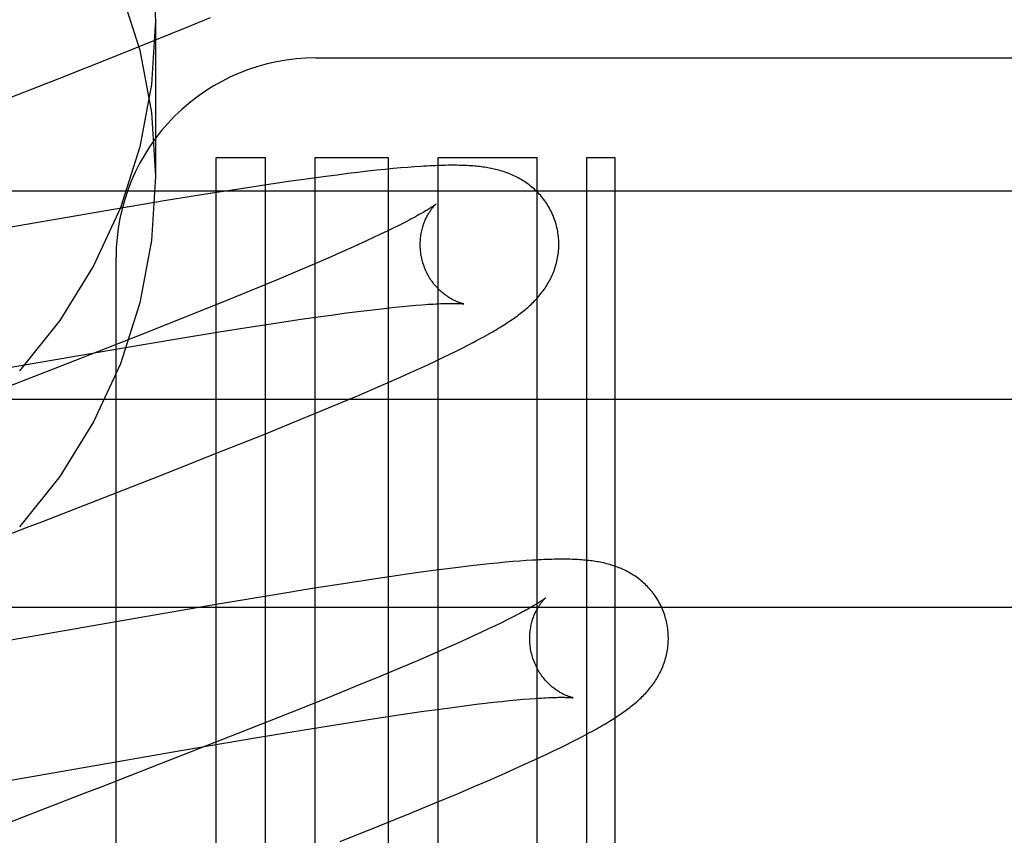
# Model space of a CAD drawing. Header units: inches. Extents: x 0 to 214, y 0 to 139.
# Tile 46 of 147: x 66.131 to 66.273, y 67.796 to 67.914. Entities that reach past the tile are written whole.
import ezdxf

# ---------------------------------------------------------------- set-up
doc = ezdxf.new("R2010")
doc.units = ezdxf.units.IN
doc.header["$LTSCALE"] = 11.7860705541
doc.header["$MEASUREMENT"] = 0
doc.linetypes.add('HIDDEN', pattern=[0.2, 0.1, -0.1])
doc.layers.add('DEFAULT_2', color=8, linetype='HIDDEN')

msp = doc.modelspace()

# ---------------------------------------------------------------- linework, layer by layer
at = {"layer": 'DEFAULT_2', "color": 8, "linetype": 'HIDDEN'}
for p, q in [((66.1507252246, 67.9136572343), (66.1507252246, 67.8911652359)), ((66.1551518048, 67.9126494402), (66.1586368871, 67.9140833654)), ((66.1506106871, 67.9108059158), (66.1551518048, 67.9126494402)), ((66.1449080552, 67.9085218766), (66.1506106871, 67.9108059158)), ((66.1369233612, 67.9053660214), (66.1449080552, 67.9085218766)), ((66.1738226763, 67.90827941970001), (66.4330728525, 67.90827941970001)), ((66.1210333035, 67.89917325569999), (66.1369233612, 67.9053660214)), ((66.15942266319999, 67.8938798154), (66.15942266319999, 67.682832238)), ((66.1665650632, 67.8938798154), (66.15942266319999, 67.8938798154)), ((66.1665650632, 67.682832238), (66.1665650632, 67.8938798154)), ((66.1737074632, 67.8938798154), (66.1737074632, 67.5880862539)), ((66.1843058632, 67.8938798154), (66.1737074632, 67.8938798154)), ((66.1843058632, 67.53464197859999), (66.1843058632, 67.8938798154)), ((66.1914482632, 67.8938798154), (66.1914482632, 67.5250154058)), ((66.2057330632, 67.8938798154), (66.1914482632, 67.8938798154)), ((66.2057330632, 67.50976108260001), (66.2057330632, 67.8938798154)), ((66.2128754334, 67.8938798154), (66.2128754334, 67.682832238)), ((66.2170226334, 67.8938798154), (66.2128754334, 67.8938798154)), ((66.2170226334, 67.740432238), (66.2170226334, 67.8938798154)), ((66.1784411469, 67.8915785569), (66.1768884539, 67.8913839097)), ((66.17991477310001, 67.8917560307), (66.1784411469, 67.8915785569)), ((66.18130376, 67.8919160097), (66.17991477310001, 67.8917560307)), ((66.1826115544, 67.8920593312), (66.18130376, 67.8919160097)), ((66.1838415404, 67.8921868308), (66.1826115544, 67.8920593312)), ((66.184997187, 67.8922993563), (66.1838415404, 67.8921868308)), ((66.1860832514, 67.8923978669), (66.184997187, 67.8922993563)), ((66.1871056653, 67.8924833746), (66.1860832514, 67.8923978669)), ((66.1880702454, 67.8925567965), (66.1871056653, 67.8924833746)), ((66.1702529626, 67.89048190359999), (66.1667207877, 67.8899659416)), ((66.1728012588, 67.8908400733), (66.1702529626, 67.89048190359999)), ((66.17527812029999, 67.891174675), (66.1728012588, 67.8908400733)), ((66.1768884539, 67.8913839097), (66.17527812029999, 67.891174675)), ((65.9952252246, 67.8890798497), (66.4952252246, 67.8890798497)), ((66.1630474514, 67.8894094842), (66.1582661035, 67.8886607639)), ((66.1667207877, 67.8899659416), (66.1630474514, 67.8894094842)), ((66.1522694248, 67.8876911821), (66.1449502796, 67.88647341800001)), ((66.1582661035, 67.8886607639), (66.1522694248, 67.8876911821)), ((66.1449502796, 67.88647341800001), (66.08153362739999, 67.8754882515)), ((66.18657794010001, 67.8845115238), (66.18581601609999, 67.8841244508)), ((66.1841115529, 67.8832846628), (66.1831710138, 67.8828337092)), ((66.1849935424, 67.8837151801), (66.1841115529, 67.8832846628)), ((66.18581601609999, 67.8841244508), (66.1849935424, 67.8837151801)), ((66.1811182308, 67.8818733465), (66.1800083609, 67.8813653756)), ((66.1821728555, 67.882363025), (66.1811182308, 67.8818733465)), ((66.1831710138, 67.8828337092), (66.1821728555, 67.882363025)), ((66.1776274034, 67.8802969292), (66.1757054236, 67.8794519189)), ((66.178844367, 67.880839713), (66.1776274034, 67.8802969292)), ((66.1800083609, 67.8813653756), (66.178844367, 67.880839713)), ((66.1450252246, 67.274675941), (66.1450252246, 67.8794798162)), ((66.1757054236, 67.8794519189), (66.1736712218, 67.87857143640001)), ((66.1715289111, 67.8776571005), (66.168511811, 67.8763880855)), ((66.1736712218, 67.87857143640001), (66.1715289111, 67.8776571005)), ((66.168511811, 67.8763880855), (66.1653202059, 67.8750651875)), ((66.1653202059, 67.8750651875), (66.1611005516, 67.8733407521)), ((66.1611005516, 67.8733407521), (66.15572620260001, 67.8711759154)), ((66.1782423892, 67.8714889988), (66.1803040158, 67.871752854)), ((66.1803040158, 67.871752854), (66.1816125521, 67.8719131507)), ((66.1816125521, 67.8719131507), (66.1828667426, 67.872060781)), ((66.1828667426, 67.872060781), (66.1840653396, 67.8721956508)), ((66.1840653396, 67.8721956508), (66.1852072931, 67.8723177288)), ((66.1852072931, 67.8723177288), (66.1862911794, 67.8724269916)), ((66.1862911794, 67.8724269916), (66.1873147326, 67.8725234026)), ((66.1873147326, 67.8725234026), (66.1882767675, 67.8726071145)), ((66.15572620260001, 67.8711759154), (66.1480931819, 67.8681454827)), ((66.1680402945, 67.8700373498), (66.1713872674, 67.8705351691)), ((66.1713872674, 67.8705351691), (66.17377958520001, 67.8708793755)), ((66.17377958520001, 67.8708793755), (66.17606610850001, 67.87119759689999)), ((66.17606610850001, 67.87119759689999), (66.1782423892, 67.8714889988)), ((66.15990332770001, 67.8687664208), (66.1645231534, 67.8694972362)), ((66.1645231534, 67.8694972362), (66.1680402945, 67.8700373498)), ((66.1480931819, 67.8681454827), (66.1379235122, 67.8641614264)), ((66.1458184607, 67.8664345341), (66.1540594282, 67.8678146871)), ((66.1540594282, 67.8678146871), (66.15990332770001, 67.8687664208)), ((66.0822940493, 67.8554319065), (66.1458184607, 67.8664345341)), ((66.19314777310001, 67.8655443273), (66.19407626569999, 67.866000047)), ((66.19407626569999, 67.866000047), (66.1949488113, 67.8664361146)), ((66.1949488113, 67.8664361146), (66.1957705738, 67.8668546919)), ((66.1957705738, 67.8668546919), (66.1965463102, 67.8672578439)), ((66.1899713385, 67.86403729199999), (66.1911006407, 67.8645649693)), ((66.1911006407, 67.8645649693), (66.1921578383, 67.8650667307)), ((66.1921578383, 67.8650667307), (66.19314777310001, 67.8655443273)), ((66.1379235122, 67.8641614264), (66.1283088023, 67.86042777)), ((66.1874852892, 67.862901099), (66.1887670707, 67.86348289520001)), ((66.1887670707, 67.86348289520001), (66.1899713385, 67.86403729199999)), ((66.1846834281, 67.8616544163), (66.1861236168, 67.862291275)), ((66.1861236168, 67.862291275), (66.1874852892, 67.862901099)), ((66.1800688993, 67.8596596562), (66.182414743, 67.86066583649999)), ((66.182414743, 67.86066583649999), (66.1846834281, 67.8616544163)), ((65.9952252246, 67.85907984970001), (66.4952252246, 67.85907984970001)), ((66.17764751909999, 67.8586354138), (66.1800688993, 67.8596596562)), ((66.1742846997, 67.85723300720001), (66.17764751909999, 67.8586354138)), ((66.1707818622, 67.85579259), (66.1742846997, 67.85723300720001)), ((66.1662163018, 67.8539401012), (66.1707818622, 67.85579259)), ((66.160483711, 67.8516451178), (66.1662163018, 67.8539401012)), ((66.1514274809, 67.8480698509), (66.160483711, 67.8516451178)), ((66.1342958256, 67.8414028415), (66.1514274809, 67.8480698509)), ((66.1186874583, 67.8353666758), (66.13208865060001, 67.8405486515)), ((66.13208865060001, 67.8405486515), (66.1342958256, 67.8414028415)), ((66.1947230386, 67.8348473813), (66.1932021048, 67.834659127)), ((66.1961673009, 67.8350188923), (66.1947230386, 67.8348473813)), ((66.1975335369, 67.8351738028), (66.1961673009, 67.8350188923)), ((66.1988221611, 67.8353125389), (66.1975335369, 67.8351738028)), ((66.20003398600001, 67.8354356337), (66.1988221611, 67.8353125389)), ((66.2011706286, 67.8355437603), (66.20003398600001, 67.8354356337)), ((66.20223738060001, 67.835637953), (66.2011706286, 67.8355437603)), ((66.2032408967, 67.83571929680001), (66.20223738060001, 67.835637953)), ((66.2041874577, 67.83578874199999), (66.2032408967, 67.83571929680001)), ((66.1857084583, 67.83364269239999), (66.1821605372, 67.83312242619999)), ((66.1882860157, 67.8340066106), (66.1857084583, 67.83364269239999)), ((66.1907977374, 67.834347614), (66.1882860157, 67.8340066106)), ((66.1932021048, 67.834659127), (66.1907977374, 67.834347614)), ((66.1784628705, 67.83256048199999), (66.1736506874, 67.831804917)), ((66.1821605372, 67.83312242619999), (66.1784628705, 67.83256048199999)), ((66.1676180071, 67.83082741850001), (66.1591807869, 67.829418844)), ((66.1736506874, 67.831804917), (66.1676180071, 67.83082741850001)), ((65.9952252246, 67.82907984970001), (66.4952252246, 67.82907984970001)), ((66.1591807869, 67.829418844), (66.1458368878, 67.8271279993)), ((66.20220658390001, 67.8276372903), (66.20142915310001, 67.827244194)), ((66.1458368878, 67.8271279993), (66.1106849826, 67.8209879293)), ((66.1997037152, 67.8263976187), (66.1987530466, 67.8259434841)), ((66.2005953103, 67.8268310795), (66.1997037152, 67.8263976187)), ((66.20142915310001, 67.827244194), (66.2005953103, 67.8268310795)), ((66.1966808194, 67.82497716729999), (66.19556223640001, 67.8244666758)), ((66.1977447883, 67.8254696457), (66.1966808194, 67.82497716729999)), ((66.1987530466, 67.8259434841), (66.1977447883, 67.8254696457)), ((66.1943899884, 67.8239386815), (66.1925335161, 67.8231150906)), ((66.19556223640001, 67.8244666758), (66.1943899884, 67.8239386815)), ((66.1905632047, 67.8222553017), (66.1884830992, 67.821360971)), ((66.1925335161, 67.8231150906), (66.1905632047, 67.8222553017)), ((66.1884830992, 67.821360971), (66.1862973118, 67.8204336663)), ((66.1832259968, 67.8191486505), (66.1799844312, 67.8178111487)), ((66.1862973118, 67.8204336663), (66.1832259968, 67.8191486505)), ((66.1799844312, 67.8178111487), (66.1757081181, 67.8160702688)), ((66.1757081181, 67.8160702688), (66.1702748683, 67.8138885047)), ((66.19354247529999, 67.8146332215), (66.1956315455, 67.8149035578)), ((66.1956315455, 67.8149035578), (66.196958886, 67.8150682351)), ((66.196958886, 67.8150682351), (66.198232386, 67.8152202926)), ((66.198232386, 67.8152202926), (66.1994507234, 67.8153596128)), ((66.1994507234, 67.8153596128), (66.2006126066, 67.8154861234)), ((66.2006126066, 67.8154861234), (66.2017166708, 67.8155997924)), ((66.2017166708, 67.8155997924), (66.2027615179, 67.8157006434)), ((66.2027615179, 67.8157006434), (66.2037459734, 67.8157887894)), ((66.2037459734, 67.8157887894), (66.2046690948, 67.8158644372)), ((66.1702748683, 67.8138885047), (66.16257791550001, 67.8108398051)), ((66.18236092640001, 67.8130223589), (66.1857823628, 67.813538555)), ((66.1857823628, 67.813538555), (66.18902756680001, 67.8140110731)), ((66.18902756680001, 67.8140110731), (66.19133967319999, 67.81433547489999)), ((66.19133967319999, 67.81433547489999), (66.19354247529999, 67.8146332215)), ((66.1721282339, 67.8113976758), (66.17785205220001, 67.8123193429)), ((66.17785205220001, 67.8123193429), (66.18236092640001, 67.8130223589)), ((66.16257791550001, 67.8108398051), (66.1512981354, 67.8064297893)), ((66.1650650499, 67.8102266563), (66.1721282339, 67.8113976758)), ((66.212279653, 67.8104365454), (66.2129792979, 67.8108071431)), ((66.1543658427, 67.8084045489), (66.1650650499, 67.8102266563)), ((66.2090503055, 67.8088076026), (66.20992647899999, 67.8092383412)), ((66.20992647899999, 67.8092383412), (66.21075478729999, 67.8096526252)), ((66.21075478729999, 67.8096526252), (66.2115386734, 67.8100518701)), ((66.2115386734, 67.8100518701), (66.212279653, 67.8104365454)), ((66.1031532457, 67.79949849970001), (66.1543658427, 67.8084045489)), ((66.2060780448, 67.80739295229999), (66.2071321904, 67.8078873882)), ((66.2071321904, 67.8078873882), (66.208120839, 67.8083580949)), ((66.208120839, 67.8083580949), (66.2090503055, 67.8088076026)), ((66.1512981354, 67.8064297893), (66.1427078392, 67.8030977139)), ((66.2024737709, 67.80574967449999), (66.203750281, 67.8063242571)), ((66.203750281, 67.8063242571), (66.2049518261, 67.8068722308)), ((66.2049518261, 67.8068722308), (66.2060780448, 67.80739295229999)), ((66.19896305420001, 67.8042029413), (66.2011233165, 67.8051493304)), ((66.2011233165, 67.8051493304), (66.2024737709, 67.80574967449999)), ((66.19666056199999, 67.80321035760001), (66.19896305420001, 67.8042029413)), ((66.1405218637, 67.8022517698), (66.1271950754, 67.7970985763)), ((66.1427078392, 67.8030977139), (66.1405218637, 67.8022517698)), ((66.1909358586, 67.800798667), (66.194253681, 67.8021876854)), ((66.194253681, 67.8021876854), (66.19666056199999, 67.80321035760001)), ((66.1874894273, 67.7993766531), (66.1909358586, 67.800798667)), ((66.182984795, 67.79754358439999), (66.1874894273, 67.7993766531)), ((66.177324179, 67.7952720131), (66.182984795, 67.79754358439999))]:
    msp.add_line(p, q, dxfattribs=at)
for points in [[(66.1501421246, 67.9229020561), (66.1507252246, 67.9136572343)], [(66.14565069, 67.9181676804), (66.1484586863, 67.9093900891), (66.1501421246, 67.9004100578), (66.1507252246, 67.8911652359)], [(66.1507252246, 67.9136572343), (66.1501421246, 67.90441241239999), (66.1484586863, 67.895432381), (66.14565069, 67.88665478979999), (66.1417907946, 67.87826669), (66.13691285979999, 67.87040025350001), (66.1311090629, 67.86315776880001)], [(66.2084949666, 67.8842577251), (66.20843352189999, 67.8844701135), (66.2083559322, 67.8847172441), (66.2082723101, 67.8849625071), (66.2081827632, 67.88520559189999), (66.2080874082, 67.8854462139), (66.2079863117, 67.8856842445), (66.2078795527, 67.8859195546), (66.2077672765, 67.88615189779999), (66.20764962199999, 67.8863810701), (66.2075267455, 67.8866068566), (66.2073988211, 67.8868290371), (66.2072659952, 67.8870474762), (66.2071284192, 67.8872620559), (66.20698631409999, 67.8874725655), (66.20683992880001, 67.8876787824), (66.2066893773, 67.8878806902), (66.2065347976, 67.8880782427), (66.2063763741, 67.88827135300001), (66.2062142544, 67.888459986), (66.2060486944, 67.8886439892), (66.205879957, 67.8888232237), (66.2057081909, 67.8889976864), (66.2055335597, 67.8891673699), (66.2053562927, 67.8893322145), (66.2051766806, 67.8894921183), (66.20499469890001, 67.8896472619), (66.2048104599, 67.8897976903), (66.204623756, 67.8899436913), (66.20443437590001, 67.8900855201), (66.2042423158, 67.8902232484), (66.2040473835, 67.8903570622), (66.2038498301, 67.8904868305), (66.2036497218, 67.8906125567), (66.20344739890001, 67.8907340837), (66.2032431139, 67.8908513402), (66.2030372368, 67.890964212), (66.20283022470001, 67.8910725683), (66.202622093, 67.8911765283), (66.20241312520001, 67.8912760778), (66.20220291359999, 67.8913715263), (66.2019911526, 67.8914630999), (66.2017776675, 67.8915509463), (66.20156209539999, 67.8916352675), (66.2013445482, 67.8917160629), (66.20112482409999, 67.89179344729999), (66.2009034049, 67.8918672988), (66.2006806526, 67.8919375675), (66.20045673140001, 67.8920042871), (66.2002318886, 67.8920674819), (66.2000062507, 67.8921272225), (66.1997800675, 67.8921835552), (66.1995532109, 67.8922366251), (66.1993256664, 67.8922865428), (66.1990972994, 67.8923334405), (66.1988680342, 67.8923774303), (66.1986376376, 67.8924186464), (66.1984058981, 67.8924572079), (66.1981726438, 67.8924932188), (66.1979377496, 67.8925267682), (66.1977008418, 67.8925579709), (66.1974617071, 67.8925869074), (66.19721967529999, 67.8926136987), (66.1969741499, 67.8926384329), (66.196724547, 67.8926611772), (66.19647022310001, 67.8926819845), (66.1962105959, 67.8927008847), (66.1959449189, 67.8927179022), (66.1956728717, 67.8927330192), (66.1953938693, 67.8927462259), (66.1951078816, 67.89275748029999), (66.1948147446, 67.8927667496), (66.1945143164, 67.8927740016), (66.1942064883, 67.8927792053), (66.1938910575, 67.8927823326), (66.1935679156, 67.8927833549), (66.1932367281, 67.89278224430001), (66.1928972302, 67.8927789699), (66.1925491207, 67.8927734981), (66.1921921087, 67.8927657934), (66.1918259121, 67.8927558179), (66.1914502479, 67.892743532), (66.1910648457, 67.8927288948), (66.1906694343, 67.8927118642), (66.1902637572, 67.89269239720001), (66.18984760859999, 67.89267045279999), (66.1894205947, 67.8926459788), (66.18898248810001, 67.8926189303), (66.1880702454, 67.8925567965)], [(66.1507252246, 67.8911652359), (66.1501421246, 67.88192041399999), (66.1484586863, 67.87294038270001), (66.14565069, 67.8641627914), (66.1417907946, 67.8557746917), (66.13691285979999, 67.84790825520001), (66.1311090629, 67.8406657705)], [(66.1911755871, 67.8871958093), (66.1911679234, 67.8871894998), (66.1911530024, 67.8871774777), (66.19113025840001, 67.8871595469), (66.1910991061, 67.887135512), (66.1910589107, 67.8871051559), (66.1910089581, 67.88706821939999), (66.1909486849, 67.8870245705), (66.1908774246, 67.8869740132), (66.1907946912, 67.8869164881), (66.19069990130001, 67.8868518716), (66.1905926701, 67.8867801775), (66.19047256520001, 67.8867013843), (66.1903392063, 67.8866155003), (66.1901921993, 67.88652251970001), (66.1900312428, 67.88642248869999), (66.1898560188, 67.8863154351), (66.1896662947, 67.88620143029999), (66.1894618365, 67.8860805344), (66.18924246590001, 67.88595283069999), (66.1890080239, 67.88581840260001), (66.18875836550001, 67.8856773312), (66.1884933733, 67.885529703), (66.1882129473, 67.8853756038), (66.1879170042, 67.8852151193), (66.1876055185, 67.8850483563), (66.1872784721, 67.8848754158), (66.18693591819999, 67.8846964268), (66.18657794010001, 67.8845115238)], [(66.1892259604, 67.8788999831), (66.189173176, 67.8790984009), (66.1891170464, 67.8793320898), (66.1890671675, 67.8795665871), (66.1890235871, 67.8798013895), (66.18898631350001, 67.8800360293), (66.1889552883, 67.8802703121), (66.1889304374, 67.8805040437), (66.1889117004, 67.8807367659), (66.1888989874, 67.8809680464), (66.1888921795, 67.8811976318), (66.1888911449, 67.8814252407), (66.1888957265, 67.8816505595), (66.18890575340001, 67.88187332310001), (66.18892103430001, 67.8820931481), (66.1889413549, 67.8823096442), (66.1889664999, 67.8825226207), (66.1889962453, 67.8827319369), (66.1890303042, 67.8829371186), (66.1890683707, 67.8831377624), (66.1891101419, 67.88333359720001), (66.189155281, 67.8835242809), (66.1892034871, 67.88370971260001), (66.1892544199, 67.8838896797), (66.1893078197, 67.8840642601), (66.1893633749, 67.8842333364), (66.1894209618, 67.8843973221), (66.1894804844, 67.8845565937), (66.1895417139, 67.88471112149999), (66.1896045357, 67.884861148), (66.1896685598, 67.8850062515), (66.1897334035, 67.8851460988), (66.1897988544, 67.8852807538), (66.1898645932, 67.8854100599), (66.18993057, 67.8855343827), (66.1899967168, 67.8856540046), (66.19006286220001, 67.8857689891), (66.19012888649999, 67.8858794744), (66.190194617, 67.8859854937), (66.190259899, 67.88608710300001), (66.1903245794, 67.8861843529), (66.1903884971, 67.8862772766), (66.1904515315, 67.8863659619), (66.1905135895, 67.8864505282), (66.1905744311, 67.8865308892), (66.1906338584, 67.8866070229), (66.1906916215, 67.8866788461), (66.1907474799, 67.8867462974), (66.1908011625, 67.88680928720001), (66.1908523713, 67.8868677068), (66.1909008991, 67.8869215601), (66.1909465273, 67.88697084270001), (66.1909889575, 67.8870154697), (66.191027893, 67.8870553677), (66.1910630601, 67.8870904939), (66.19109417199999, 67.8871207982), (66.1911208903, 67.8871461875), (66.1911428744, 67.8871665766), (66.19115973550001, 67.8871818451), (66.1911710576, 67.887191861), (66.1911752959, 67.8871955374)], [(66.1965463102, 67.8672578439), (66.1969179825, 67.8674540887), (66.1972792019, 67.8676469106), (66.1976302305, 67.8678364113), (66.1979713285, 67.8680226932), (66.1983027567, 67.8682058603), (66.19862478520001, 67.8683860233), (66.1989376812, 67.86856329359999), (66.1992417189, 67.8687377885), (66.19953717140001, 67.8689096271), (66.1998243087, 67.8690789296), (66.2001034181, 67.8692458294), (66.2003747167, 67.8694104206), (66.2006384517, 67.8695728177), (66.2008948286, 67.8697331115), (66.2011440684, 67.8698914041), (66.2013863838, 67.8700477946), (66.201621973, 67.8702023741), (66.2018511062, 67.8703552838), (66.2020739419, 67.8705065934), (66.2022909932, 67.8706566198), (66.2025026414, 67.87080560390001), (66.2027093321, 67.8709538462), (66.2029114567, 67.8711016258), (66.20310942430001, 67.87124925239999), (66.20330360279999, 67.8713970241), (66.20349436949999, 67.8715452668), (66.2036821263, 67.8716943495), (66.203867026, 67.8718444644), (66.2040493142, 67.8719958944), (66.2042290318, 67.87214876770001), (66.2044062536, 67.872303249), (66.2045810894, 67.8724595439), (66.2047536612, 67.8726178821), (66.2049239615, 67.8727783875), (66.205092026, 67.8729412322), (66.2052578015, 67.8731065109), (66.2054213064, 67.873274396), (66.20558232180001, 67.8734448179), (66.2057407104, 67.87361778), (66.2058962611, 67.8737931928), (66.20604882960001, 67.8739710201), (66.2061981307, 67.8741510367), (66.2063438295, 67.8743329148), (66.2064860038, 67.8745168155), (66.20662453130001, 67.87470264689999), (66.2067596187, 67.8748907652), (66.20689132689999, 67.8750813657), (66.2070198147, 67.8752748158), (66.2071452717, 67.87547158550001), (66.2072674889, 67.87567155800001), (66.2073864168, 67.875874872), (66.2075017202, 67.8760811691), (66.2076131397, 67.8762901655), (66.2077204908, 67.87650166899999), (66.2078235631, 67.8767153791), (66.2079222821, 67.8769312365), (66.20801648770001, 67.8771489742), (66.20810624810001, 67.8773688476), (66.2081915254, 67.87759090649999), (66.2082723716, 67.8778154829), (66.20834881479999, 67.8780429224), (66.2084207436, 67.8782732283), (66.2084880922, 67.87850659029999), (66.2085506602, 67.8787427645), (66.2086082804, 67.8789815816), (66.2086608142, 67.8792229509), (66.2087081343, 67.8794667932), (66.208750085, 67.879712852), (66.20878652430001, 67.8799608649), (66.2088173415, 67.8802107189), (66.2088424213, 67.8804622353), (66.2088616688, 67.8807153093), (66.2088749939, 67.8809698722), (66.2088822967, 67.8812256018), (66.2088834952, 67.8814822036), (66.2088785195, 67.8817394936), (66.20886731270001, 67.8819972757), (66.2088498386, 67.8822552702), (66.2088260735, 67.8825132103), (66.2087960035, 67.882770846), (66.2087596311, 67.88302788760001), (66.2087169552, 67.8832841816), (66.208667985, 67.8835395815), (66.2086127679, 67.8837937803), (66.2085513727, 67.8840464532), (66.20849496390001, 67.8842577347)], [(66.1951745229, 67.8728017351), (66.1951787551, 67.8728010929), (66.1951705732, 67.8728025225), (66.1951549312, 67.8728054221), (66.1951319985, 67.8728099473), (66.19510216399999, 67.8728162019), (66.195065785, 67.8728242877), (66.1950231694, 67.872834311), (66.1949746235, 67.87284637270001), (66.1949204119, 67.8728605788), (66.194860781, 67.8728770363), (66.194796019, 67.8728958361), (66.1947264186, 67.87291706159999), (66.1946521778, 67.872940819), (66.1945734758, 67.8729672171), (66.1944906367, 67.8729963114), (66.1944039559, 67.8730281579), (66.1943136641, 67.8730628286), (66.19422002, 67.873100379), (66.1941231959, 67.8731408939), (66.1940234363, 67.8731844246), (66.1939207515, 67.8732311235), (66.1938151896, 67.873281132), (66.1937068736, 67.8733345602), (66.1935959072, 67.87339153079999), (66.1934823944, 67.8734521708), (66.1933664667, 67.87351659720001), (66.19324815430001, 67.87358499), (66.19312756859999, 67.8736574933), (66.1930046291, 67.8737343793), (66.1928791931, 67.8738159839), (66.1927516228, 67.8739023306), (66.1926220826, 67.8739935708), (66.1924910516, 67.87408962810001), (66.1923590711, 67.8741903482), (66.1922261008, 67.87429600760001), (66.1920923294, 67.8744067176), (66.19195766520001, 67.87452283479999), (66.1918220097, 67.8746447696), (66.1916856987, 67.87477257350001), (66.1915489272, 67.8749064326), (66.1914120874, 67.8750463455), (66.1912754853, 67.87519238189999), (66.1911395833, 67.8753444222), (66.19100477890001, 67.8755023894), (66.19087153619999, 67.8756661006), (66.1907403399, 67.8758353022), (66.1906114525, 67.8760099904), (66.1904851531, 67.8761901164), (66.190361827, 67.876375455), (66.1902418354, 67.8765657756), (66.19012546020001, 67.8767609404), (66.1900129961, 67.8769607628), (66.189904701, 67.8771650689), (66.1898008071, 67.87737370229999), (66.1897016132, 67.87758633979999), (66.1896074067, 67.8778026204), (66.18951835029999, 67.8780224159), (66.1894345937, 67.8782455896), (66.18935637, 67.8784717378), (66.1892838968, 67.8787004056), (66.18922596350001, 67.878899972)], [(66.1882767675, 67.8726071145), (66.1891789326, 67.8726785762), (66.18960823, 67.8727098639), (66.19002139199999, 67.872738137), (66.1904175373, 67.8727634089), (66.190795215, 67.8727856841), (66.1911527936, 67.8728049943), (66.191490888, 67.87282151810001), (66.1918091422, 67.8728353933), (66.1921090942, 67.8728468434), (66.1923917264, 67.8728560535), (66.1926579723, 67.8728631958), (66.1929087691, 67.872868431), (66.1931447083, 67.8728719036), (66.19336659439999, 67.8728737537), (66.193574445, 67.87287411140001), (66.1937685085, 67.872873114), (66.1939489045, 67.8728709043), (66.1941157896, 67.8728676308), (66.1942693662, 67.8728634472), (66.1944098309, 67.8728585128), (66.1945374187, 67.8728529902), (66.1946523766, 67.872847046), (66.1947549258, 67.8728408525), (66.1948452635, 67.872834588), (66.194923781, 67.87282842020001), (66.1949907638, 67.8728225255), (66.1950467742, 67.87281705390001), (66.1950922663, 67.8728121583), (66.1951277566, 67.8728079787), (66.1951537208, 67.87280465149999), (66.195170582, 67.8728023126), (66.1951745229, 67.8728017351)], [(66.2242857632, 67.8274665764), (66.2242241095, 67.8276796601), (66.2241462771, 67.8279274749), (66.2240623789, 67.82817341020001), (66.22397252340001, 67.8284171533), (66.22387682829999, 67.8286584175), (66.2237753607, 67.8288970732), (66.2236682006, 67.8291329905), (66.223555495, 67.8293659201), (66.223437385, 67.8295956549), (66.2233140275, 67.82982198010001), (66.2231855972, 67.8300446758), (66.2230522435, 67.830263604), (66.2229141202, 67.8304786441), (66.2227714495, 67.8306895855), (66.2226244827, 67.8308962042), (66.2224733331, 67.8310984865), (66.2223181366, 67.8312963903), (66.2221590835, 67.8314898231), (66.2219963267, 67.83167874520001), (66.2218301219, 67.8318630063), (66.22166073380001, 67.832042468), (66.2214883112, 67.83221712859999), (66.2213130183, 67.8323869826), (66.2211350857, 67.8325519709), (66.2209548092, 67.83271198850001), (66.220772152, 67.8328672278), (66.2205872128, 67.8330177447), (66.2203997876, 67.8331638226), (66.2202096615, 67.8333057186), (66.2200168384, 67.8334434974), (66.2198211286, 67.83357734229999), (66.2196227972, 67.8337071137), (66.21942192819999, 67.8338328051), (66.2192188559, 67.8339542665), (66.2190138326, 67.8340714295), (66.21880722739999, 67.8341841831), (66.2185995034, 67.8342923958), (66.2183906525, 67.83439619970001), (66.2181809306, 67.8344955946), (66.21796994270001, 67.8345908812), (66.2177573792, 67.83468228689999), (66.21754309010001, 67.83476994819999), (66.21732673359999, 67.8348540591), (66.2171084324, 67.8349346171), (66.216888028, 67.8350117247), (66.2166659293, 67.8350852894), (66.216442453, 67.83515527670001), (66.2162177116, 67.8352217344), (66.2159918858, 67.8352847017), (66.2157650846, 67.8353442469), (66.2155375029, 67.8354004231), (66.2153090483, 67.8354533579), (66.2150797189, 67.835503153), (66.2148493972, 67.8355499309), (66.2146180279, 67.8355937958), (66.2143853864, 67.8356348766), (66.2141512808, 67.83567328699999), (66.2139155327, 67.8357091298), (66.2136780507, 67.8357424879), (66.213438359, 67.83577348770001), (66.2131961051, 67.8358022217), (66.2129507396, 67.8358287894), (66.2127017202, 67.8358532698), (66.21244854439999, 67.8358757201), (66.2121906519, 67.835896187), (66.2119275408, 67.8359146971), (66.2116585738, 67.8359312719), (66.2113834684, 67.8359458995), (66.2111017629, 67.8359585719), (66.210813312, 67.83596926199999), (66.2105178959, 67.8359779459), (66.21021529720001, 67.8359845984), (66.2099053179, 67.83598919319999), (66.2095877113, 67.8359917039), (66.2092622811, 67.8359921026), (66.2089287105, 67.83599036), (66.20858672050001, 67.835986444), (66.2082360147, 67.83598032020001), (66.2078763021, 67.8359719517), (66.2075073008, 67.8359613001), (66.2071287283, 67.8359483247), (66.2067403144, 67.8359329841), (66.2063417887, 67.83591523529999), (66.2059328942, 67.83589503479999), (66.20551344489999, 67.835872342), (66.2050829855, 67.8358471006), (66.2041874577, 67.83578874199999)], [(66.20696708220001, 67.8304052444), (66.20696098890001, 67.8304002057), (66.20694805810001, 67.8303897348), (66.20692786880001, 67.83037373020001), (66.2068999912, 67.8303520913), (66.2068639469, 67.8303246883), (66.2068192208, 67.83029137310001), (66.2067653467, 67.8302520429), (66.20670176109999, 67.83020653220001), (66.2066281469, 67.8301548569), (66.2065440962, 67.8300969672), (66.20644937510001, 67.8300329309), (66.20634373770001, 67.8299628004), (66.2062269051, 67.8298865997), (66.2060986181, 67.8298043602), (66.2059586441, 67.8297161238), (66.20580675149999, 67.8296219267), (66.2056427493, 67.8295218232), (66.2054664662, 67.8294158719), (66.2052776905, 67.8293041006), (66.2050764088, 67.8291866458), (66.2048619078, 67.8290632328), (66.2046337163, 67.8289337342), (66.20439085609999, 67.8287977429), (66.2041324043, 67.8286548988), (66.20385730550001, 67.8285047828), (66.2035641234, 67.8283467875), (66.2032526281, 67.8281809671), (66.202921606, 67.8280068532), (66.2025725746, 67.8278254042), (66.20220658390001, 67.8276372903)], [(66.205016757, 67.8221088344), (66.2049641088, 67.8223067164), (66.2049080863, 67.822539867), (66.20485828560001, 67.8227738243), (66.2048147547, 67.8230080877), (66.204777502, 67.8232421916), (66.2047464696, 67.8234759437), (66.2047215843, 67.8237091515), (66.2047027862, 67.8239413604), (66.2046899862, 67.8241721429), (66.204683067, 67.8244012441), (66.2046818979, 67.82462838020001), (66.2046863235, 67.82485324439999), (66.2046961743, 67.8250755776), (66.2047112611, 67.825294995), (66.2047313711, 67.8255111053), (66.2047562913, 67.8257237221), (66.2047858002, 67.8259327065), (66.2048196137, 67.8261375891), (66.20485743, 67.8263379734), (66.2048989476, 67.8265335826), (66.2049438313, 67.8267240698), (66.2049917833, 67.8269093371), (66.20504246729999, 67.8270891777), (66.20509562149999, 67.8272636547), (66.2051509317, 67.8274326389), (66.2052082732, 67.827596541), (66.2052675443, 67.8277557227), (66.2053285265, 67.8279101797), (66.2053911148, 67.82806017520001), (66.2054549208, 67.8282052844), (66.2055195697, 67.82834518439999), (66.2055848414, 67.828479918), (66.2056504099, 67.828609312), (66.2057162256, 67.8287337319), (66.2057822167, 67.8288534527), (66.2058482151, 67.82896854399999), (66.2059141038, 67.8290791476), (66.2059797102, 67.8291852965), (66.2060448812, 67.8292870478), (66.206109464, 67.829384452), (66.20617329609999, 67.8294775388), (66.2062362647, 67.82956640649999), (66.2062982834, 67.82965118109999), (66.2063591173, 67.8297317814), (66.20641857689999, 67.8298081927), (66.20647641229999, 67.82988032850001), (66.20653239, 67.8299481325), (66.2065862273, 67.8300114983), (66.2066376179, 67.8300703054), (66.20668635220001, 67.8301245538), (66.2067322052, 67.8301742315), (66.206774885, 67.83021925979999), (66.2068140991, 67.83025956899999), (66.20684958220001, 67.8302951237), (66.2068810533, 67.830325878), (66.20690819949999, 67.8303517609), (66.2069307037, 67.8303727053), (66.2069482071, 67.8303886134), (66.2069603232, 67.8303993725), (66.2069651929, 67.83040361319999)], [(66.2129792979, 67.8108071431), (66.2133141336, 67.81098732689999), (66.21363925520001, 67.81116418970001), (66.2139548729, 67.8113377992), (66.214261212, 67.8115082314), (66.2145584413, 67.811675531), (66.214846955, 67.81183987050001), (66.2151270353, 67.8120013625), (66.21539914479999, 67.8121602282), (66.2156636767, 67.8123166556), (66.21592103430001, 67.81247084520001), (66.2161715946, 67.81262298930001), (66.2164157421, 67.8127732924), (66.2166538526, 67.8129219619), (66.2168862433, 67.813069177), (66.2171132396, 67.8132151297), (66.2173351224, 67.8133599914), (66.21755215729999, 67.8135039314), (66.217764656, 67.81364715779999), (66.2179728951, 67.81378986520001), (66.2181771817, 67.8139322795), (66.2183778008, 67.8140746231), (66.2185750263, 67.8142171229), (66.2187691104, 67.814360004), (66.2189603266, 67.8145035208), (66.2191489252, 67.8146479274), (66.2193351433, 67.81479348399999), (66.2195192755, 67.8149405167), (66.2197013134, 67.81508912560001), (66.2198813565, 67.8152395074), (66.2200593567, 67.8153917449), (66.2202353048, 67.8155459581), (66.220409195, 67.81570227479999), (66.22058105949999, 67.8158608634), (66.22075077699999, 67.8160217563), (66.2209182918, 67.81618504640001), (66.2210834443, 67.8163507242), (66.2212461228, 67.81651882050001), (66.22140614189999, 67.81668928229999), (66.2215633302, 67.8168620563), (66.2217175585, 67.8170371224), (66.2218687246, 67.81721447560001), (66.22201660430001, 67.8173939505), (66.2221609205, 67.8175752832), (66.2223017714, 67.8177586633), (66.22243907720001, 67.8179440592), (66.2225730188, 67.81813180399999), (66.2227036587, 67.81832210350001), (66.2228311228, 67.8185152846), (66.2229555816, 67.8187117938), (66.2230767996, 67.8189114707), (66.2231946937, 67.8191143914), (66.2233089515, 67.8193202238), (66.2234193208, 67.8195286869), (66.2235256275, 67.8197395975), (66.2236276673, 67.819952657), (66.2237253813, 67.8201678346), (66.2238186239, 67.8203848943), (66.22390746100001, 67.8206040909), (66.2239918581, 67.8208254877), (66.2240718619, 67.8210494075), (66.2241475, 67.82127620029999), (66.2242186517, 67.821505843), (66.2242852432, 67.82173849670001), (66.22434707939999, 67.8219739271), (66.2244039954, 67.82221196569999), (66.2244558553, 67.8224525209), (66.2245025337, 67.8226955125), (66.2245438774, 67.82294068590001), (66.2245797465, 67.8231877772), (66.2246100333, 67.8234366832), (66.2246346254, 67.82368723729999), (66.2246534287, 67.82393932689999), (66.2246663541, 67.8241928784), (66.2246733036, 67.82444757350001), (66.2246741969, 67.82470311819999), (66.2246689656, 67.824959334), (66.22465755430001, 67.8252160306), (66.2246399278, 67.8254729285), (66.22461606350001, 67.8257297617), (66.2245859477, 67.8259862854), (66.224549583, 67.8262422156), (66.2245069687, 67.8264974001), (66.2244581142, 67.8267516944), (66.2244030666, 67.82700479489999), (66.2243418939, 67.8272563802), (66.2242857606, 67.827466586)], [(66.2109694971, 67.8160099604), (66.2109616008, 67.8160113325), (66.210946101, 67.81601420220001), (66.21092330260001, 67.81601869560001), (66.21089359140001, 67.8160249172), (66.2108573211, 67.8160329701), (66.2108148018, 67.8160429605), (66.2107663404, 67.8160549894), (66.2107122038, 67.8160691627), (66.21065264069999, 67.816085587), (66.21058793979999, 67.8161043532), (66.2105183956, 67.8161255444), (66.210444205, 67.8161492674), (66.2103655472, 67.8161756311), (66.2102827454, 67.8162046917), (66.2101960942, 67.8162365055), (66.21010582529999, 67.8162711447), (66.21001219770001, 67.81630866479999), (66.2099153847, 67.8163491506), (66.2098156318, 67.81639265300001), (66.2097129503, 67.8164393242), (66.20960738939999, 67.8164893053), (66.20949907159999, 67.8165427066), (66.2093881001, 67.8165996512), (66.2092745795, 67.8166602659), (66.2091586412, 67.8167246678), (66.2090403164, 67.8167930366), (66.2089197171, 67.81686551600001), (66.2087967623, 67.8169423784), (66.2086713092, 67.8170239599), (66.2085437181, 67.81711028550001), (66.2084141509, 67.8172015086), (66.2082830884, 67.8172975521), (66.2081510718, 67.8173982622), (66.2080180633, 67.8175039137), (66.2078842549, 67.81761461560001), (66.207749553, 67.8177307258), (66.2076138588, 67.8178526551), (66.207477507, 67.8179804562), (66.207340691, 67.8181143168), (66.20720380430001, 67.8182542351), (66.2070671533, 67.8184002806), (66.2069312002, 67.8185523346), (66.2067963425, 67.8187103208), (66.2066630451, 67.8188740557), (66.2065317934, 67.8190432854), (66.2064028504, 67.819218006), (66.2062764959, 67.8193981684), (66.20615311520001, 67.8195835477), (66.2060330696, 67.8197739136), (66.2059166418, 67.8199691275), (66.2058041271, 67.8201690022), (66.2056957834, 67.8203733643), (66.20559184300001, 67.8205820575), (66.2054926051, 67.8207947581), (66.2053983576, 67.8210111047), (66.2053092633, 67.821230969), (66.2052254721, 67.8214542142), (66.2051472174, 67.82168043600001), (66.2050747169, 67.8219091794), (66.20501676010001, 67.8221088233)], [(66.2046690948, 67.8158644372), (66.2055296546, 67.8159278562), (66.2059358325, 67.8159550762), (66.20632566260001, 67.8159793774), (66.2066989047, 67.8160008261), (66.207055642, 67.816019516), (66.207395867, 67.8160355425), (66.2077197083, 67.816049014), (66.2080272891, 67.81606004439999), (66.20831867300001, 67.81606875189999), (66.2085941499, 67.8160752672), (66.2088532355, 67.8160797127), (66.209095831, 67.8160822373), (66.2093214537, 67.816083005), (66.2095296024, 67.816082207), (66.2097208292, 67.8160800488), (66.2098952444, 67.8160767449), (66.21005386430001, 67.816072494), (66.21019742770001, 67.8160674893), (66.2103266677, 67.816061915), (66.2104422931, 67.8160559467), (66.2105448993, 67.8160497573), (66.2106350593, 67.8160435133), (66.210713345, 67.81603737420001), (66.2107803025, 67.8160314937), (66.2108364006, 67.8160260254), (66.21088210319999, 67.8160211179), (66.2109178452, 67.8160169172), (66.2109440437, 67.8160135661), (66.2109611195, 67.8160112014), (66.2109682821, 67.8160101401)]]:
    msp.add_lwpolyline(points, dxfattribs=at)
msp.add_arc((66.1738187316, 67.8794859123), 0.0287935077, 89.99215061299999, 180.0121305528, dxfattribs=at)

doc.saveas('drawing.dxf')
